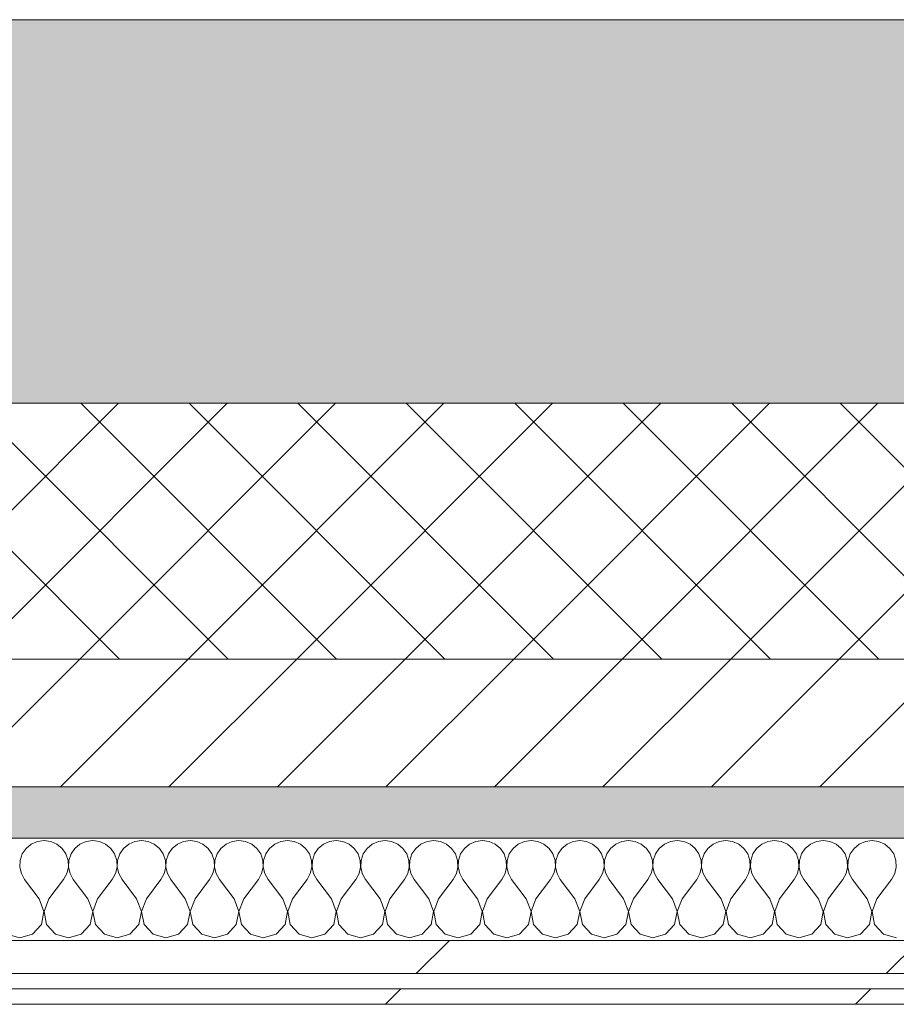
# Model space of a CAD drawing. Header units: millimetres. Extents: x -30280 to 19093, y -18706 to 4378.
# Tile 12 of 142: x -15305 to -14962, y -12404 to -12019. Entities that reach past the tile are written whole.
import ezdxf

# ---------------------------------------------------------------- set-up
doc = ezdxf.new("R2010")
doc.units = ezdxf.units.MM
doc.header["$MEASUREMENT"] = 0
doc.linetypes.add('Wipeout_Contour', pattern=[1000, 0, -1000])
doc.layers.add('12_FAÇ_Façana', color=7, linetype='Continuous')
doc.layers.add('Nuevo_08_E_Envans secs', color=7, linetype='Continuous')
for name, color, linetype, lineweight, true_color in [('12_FAÇ_Façana_Pluma_Nº__102', 7, 'Continuous', 5, 0xcccccc), ('12_FAÇ_Façana_Pluma_Nº__174', 7, 'Continuous', 13, 0xe4ad2c), ('12_FAÇ_Façana_Pluma_Nº__176', 7, 'Continuous', 15, 0x93a0c6), ('Nuevo_08_E_Envans secs_Pluma_Nº__102', 7, 'Continuous', 5, 0xcccccc), ('Nuevo_08_E_Envans secs_Pluma_Nº__171', 171, 'Continuous', 13, 0xaaaaff), ('Nuevo_08_E_Envans secs_Pluma_Nº__177', 7, 'Continuous', 15, 0xf7e046)]:
    doc.layers.add(name, color=color, linetype=linetype, lineweight=lineweight, true_color=true_color)
for name, color, linetype, lineweight in [('12_FAÇ_Façana_Pluma_Nº__2', 8, 'Continuous', 5), ('12_FAÇ_Façana_Pluma_Nº__7', 7, 'Continuous', 5), ('Nuevo_08_E_Envans secs_Pluma_Nº__1', 7, 'Continuous', 5)]:
    doc.layers.add(name, color=color, linetype=linetype, lineweight=lineweight)
pattern_1 = [(45, (0, 0), (-183.8478, 183.8478), [195, -65]), (45, (7e-14, 183.85), (-183.8478, 183.8478), [195, -65])]

# ---------------------------------------------------------------- blocks, each defined once
blk = doc.blocks.new('Muro_25_1', base_point=(-14286.11, -12338.98))
at = {"layer": '12_FAÇ_Façana_Pluma_Nº__102', "linetype": 'Continuous', "lineweight": 0, "true_color": 0xe5e5e5}
blk.add_hatch(color=254, dxfattribs=at).paths.add_polyline_path([(-14286.11, -12018.98), (-17641.11, -12018.98), (-17641.11, -12168.98), (-14286.11, -12168.98)])
at = {"layer": '12_FAÇ_Façana_Pluma_Nº__174', "linetype": 'Continuous', "lineweight": 13, "true_color": 0xe4ad2c}
h = blk.add_hatch(dxfattribs=at)
h.set_pattern_fill('SATE_Aislamiento_0001', color=42, style=0, pattern_type=2)
h.set_pattern_definition([(45, (0, 0), (-21.213203, 21.213203), []), (135, (0, 0), (21.213203, 21.213203), [])])
h.paths.add_polyline_path([(-17641.11, -12268.98), (-14286.11, -12268.98), (-14286.11, -12168.98), (-17641.11, -12168.98)])
at = {"layer": '12_FAÇ_Façana_Pluma_Nº__176', "linetype": 'Continuous', "lineweight": 0, "true_color": 0x495063}
blk.add_hatch(color=251, dxfattribs=at).paths.add_polyline_path([(-17641.11, -12338.98), (-14286.11, -12338.98), (-14286.11, -12318.98), (-17641.11, -12318.98)])
at = {"layer": '12_FAÇ_Façana_Pluma_Nº__2', "linetype": 'Continuous', "lineweight": 5}
h = blk.add_hatch(dxfattribs=at)
h.set_pattern_fill('Ceramic_0001', color=8, style=0, pattern_type=2)
h.set_pattern_definition([(45, (0, 0), (-21.213203, 21.213203), [])])
h.paths.add_polyline_path([(-17641.11, -12318.98), (-14286.11, -12318.98), (-14286.11, -12268.98), (-17641.11, -12268.98)])
at = {"layer": '12_FAÇ_Façana_Pluma_Nº__7', "color": 7, "linetype": 'Continuous', "lineweight": 5}
for p, q in [((-17641.11, -12168.98), (-14286.11, -12168.98)), ((-17641.11, -12268.98), (-14286.11, -12268.98)), ((-17641.11, -12318.98), (-14286.11, -12318.98))]:
    blk.add_line(p, q, dxfattribs=at)
at = {"layer": '12_FAÇ_Façana_Pluma_Nº__7', "color": 7, "linetype": 'Continuous', "lineweight": 5, "flags": 128}
for points in [[(-14286.11, -12018.98), (-17641.11, -12018.98)], [(-17641.11, -12338.98), (-14286.11, -12338.98)]]:
    blk.add_lwpolyline(points, dxfattribs=at)
blk = doc.blocks.new('*X412')
at = {"layer": 'Nuevo_08_E_Envans secs_Pluma_Nº__102', "color": 254, "linetype": 'Continuous', "lineweight": 5, "true_color": 0xcccccc}
for p, q in [((-15302.27, -12343.03), (-15303.76, -12345.19)), ((-15300.25, -12341.35), (-15302.27, -12343.03)), ((-15297.84, -12340.29), (-15300.25, -12341.35)), ((-15295.24, -12339.93), (-15297.84, -12340.29)), ((-15292.64, -12340.29), (-15295.24, -12339.93)), ((-15290.23, -12341.35), (-15292.64, -12340.29)), ((-15288.21, -12343.03), (-15290.23, -12341.35)), ((-15286.72, -12345.19), (-15288.21, -12343.03)), ((-15283.22, -12343.03), (-15284.71, -12345.19)), ((-15281.2, -12341.35), (-15283.22, -12343.03)), ((-15278.79, -12340.29), (-15281.2, -12341.35)), ((-15276.19, -12339.93), (-15278.79, -12340.29)), ((-15273.59, -12340.29), (-15276.19, -12339.93)), ((-15271.18, -12341.35), (-15273.59, -12340.29)), ((-15269.16, -12343.03), (-15271.18, -12341.35)), ((-15267.67, -12345.19), (-15269.16, -12343.03)), ((-15264.17, -12343.03), (-15265.66, -12345.19)), ((-15262.15, -12341.35), (-15264.17, -12343.03)), ((-15259.75, -12340.29), (-15262.15, -12341.35)), ((-15257.14, -12339.93), (-15259.75, -12340.29)), ((-15254.54, -12340.29), (-15257.14, -12339.93)), ((-15252.14, -12341.35), (-15254.54, -12340.29)), ((-15250.11, -12343.03), (-15252.14, -12341.35)), ((-15248.62, -12345.19), (-15250.11, -12343.03)), ((-15245.13, -12343.03), (-15246.61, -12345.19)), ((-15243.1, -12341.35), (-15245.13, -12343.03)), ((-15240.7, -12340.29), (-15243.1, -12341.35)), ((-15238.1, -12339.93), (-15240.7, -12340.29)), ((-15235.49, -12340.29), (-15238.1, -12339.93)), ((-15233.09, -12341.35), (-15235.49, -12340.29)), ((-15231.06, -12343.03), (-15233.09, -12341.35)), ((-15229.58, -12345.19), (-15231.06, -12343.03)), ((-15226.08, -12343.03), (-15227.57, -12345.19)), ((-15224.05, -12341.35), (-15226.08, -12343.03)), ((-15221.65, -12340.29), (-15224.05, -12341.35)), ((-15219.05, -12339.93), (-15221.65, -12340.29)), ((-15216.45, -12340.29), (-15219.05, -12339.93)), ((-15214.04, -12341.35), (-15216.45, -12340.29)), ((-15212.02, -12343.03), (-15214.04, -12341.35)), ((-15210.53, -12345.19), (-15212.02, -12343.03)), ((-15207.03, -12343.03), (-15208.52, -12345.19)), ((-15205.01, -12341.35), (-15207.03, -12343.03)), ((-15202.6, -12340.29), (-15205.01, -12341.35)), ((-15200, -12339.93), (-15202.6, -12340.29)), ((-15197.4, -12340.29), (-15200, -12339.93)), ((-15194.99, -12341.35), (-15197.4, -12340.29)), ((-15192.97, -12343.03), (-15194.99, -12341.35)), ((-15191.48, -12345.19), (-15192.97, -12343.03)), ((-15187.98, -12343.03), (-15189.47, -12345.19)), ((-15185.96, -12341.35), (-15187.98, -12343.03)), ((-15183.55, -12340.29), (-15185.96, -12341.35)), ((-15180.95, -12339.93), (-15183.55, -12340.29)), ((-15178.35, -12340.29), (-15180.95, -12339.93)), ((-15175.95, -12341.35), (-15178.35, -12340.29)), ((-15173.92, -12343.03), (-15175.95, -12341.35)), ((-15172.43, -12345.19), (-15173.92, -12343.03)), ((-15168.94, -12343.03), (-15170.42, -12345.19)), ((-15166.91, -12341.35), (-15168.94, -12343.03)), ((-15164.51, -12340.29), (-15166.91, -12341.35)), ((-15161.9, -12339.93), (-15164.51, -12340.29)), ((-15159.3, -12340.29), (-15161.9, -12339.93)), ((-15156.9, -12341.35), (-15159.3, -12340.29)), ((-15154.87, -12343.03), (-15156.9, -12341.35)), ((-15153.39, -12345.19), (-15154.87, -12343.03)), ((-15149.89, -12343.03), (-15151.38, -12345.19)), ((-15147.86, -12341.35), (-15149.89, -12343.03)), ((-15145.46, -12340.29), (-15147.86, -12341.35)), ((-15142.86, -12339.93), (-15145.46, -12340.29)), ((-15140.25, -12340.29), (-15142.86, -12339.93)), ((-15137.85, -12341.35), (-15140.25, -12340.29)), ((-15135.83, -12343.03), (-15137.85, -12341.35)), ((-15134.34, -12345.19), (-15135.83, -12343.03)), ((-15130.84, -12343.03), (-15132.33, -12345.19)), ((-15128.82, -12341.35), (-15130.84, -12343.03)), ((-15126.41, -12340.29), (-15128.82, -12341.35)), ((-15123.81, -12339.93), (-15126.41, -12340.29)), ((-15121.21, -12340.29), (-15123.81, -12339.93)), ((-15118.8, -12341.35), (-15121.21, -12340.29)), ((-15116.78, -12343.03), (-15118.8, -12341.35)), ((-15115.29, -12345.19), (-15116.78, -12343.03)), ((-15111.79, -12343.03), (-15113.28, -12345.19)), ((-15109.77, -12341.35), (-15111.79, -12343.03)), ((-15107.36, -12340.29), (-15109.77, -12341.35)), ((-15104.76, -12339.93), (-15107.36, -12340.29)), ((-15102.16, -12340.29), (-15104.76, -12339.93)), ((-15099.75, -12341.35), (-15102.16, -12340.29)), ((-15097.73, -12343.03), (-15099.75, -12341.35)), ((-15096.24, -12345.19), (-15097.73, -12343.03)), ((-15092.74, -12343.03), (-15094.23, -12345.19)), ((-15090.72, -12341.35), (-15092.74, -12343.03)), ((-15088.32, -12340.29), (-15090.72, -12341.35)), ((-15085.71, -12339.93), (-15088.32, -12340.29)), ((-15083.11, -12340.29), (-15085.71, -12339.93)), ((-15080.71, -12341.35), (-15083.11, -12340.29)), ((-15078.68, -12343.03), (-15080.71, -12341.35)), ((-15077.2, -12345.19), (-15078.68, -12343.03)), ((-15073.7, -12343.03), (-15075.19, -12345.19)), ((-15071.67, -12341.35), (-15073.7, -12343.03)), ((-15069.27, -12340.29), (-15071.67, -12341.35)), ((-15066.67, -12339.93), (-15069.27, -12340.29)), ((-15064.06, -12340.29), (-15066.67, -12339.93)), ((-15061.66, -12341.35), (-15064.06, -12340.29)), ((-15059.64, -12343.03), (-15061.66, -12341.35)), ((-15058.15, -12345.19), (-15059.64, -12343.03)), ((-15054.65, -12343.03), (-15056.14, -12345.19)), ((-15052.63, -12341.35), (-15054.65, -12343.03)), ((-15050.22, -12340.29), (-15052.63, -12341.35)), ((-15047.62, -12339.93), (-15050.22, -12340.29)), ((-15045.02, -12340.29), (-15047.62, -12339.93)), ((-15042.61, -12341.35), (-15045.02, -12340.29)), ((-15040.59, -12343.03), (-15042.61, -12341.35)), ((-15039.1, -12345.19), (-15040.59, -12343.03)), ((-15035.6, -12343.03), (-15037.09, -12345.19)), ((-15033.58, -12341.35), (-15035.6, -12343.03)), ((-15031.17, -12340.29), (-15033.58, -12341.35)), ((-15028.57, -12339.93), (-15031.17, -12340.29)), ((-15025.97, -12340.29), (-15028.57, -12339.93)), ((-15023.56, -12341.35), (-15025.97, -12340.29)), ((-15021.54, -12343.03), (-15023.56, -12341.35)), ((-15020.05, -12345.19), (-15021.54, -12343.03)), ((-15016.55, -12343.03), (-15018.04, -12345.19)), ((-15014.53, -12341.35), (-15016.55, -12343.03)), ((-15012.13, -12340.29), (-15014.53, -12341.35)), ((-15009.52, -12339.93), (-15012.13, -12340.29)), ((-15006.92, -12340.29), (-15009.52, -12339.93)), ((-15004.52, -12341.35), (-15006.92, -12340.29)), ((-15002.49, -12343.03), (-15004.52, -12341.35)), ((-15001.01, -12345.19), (-15002.49, -12343.03)), ((-14997.51, -12343.03), (-14998.99, -12345.19)), ((-14995.48, -12341.35), (-14997.51, -12343.03)), ((-14993.08, -12340.29), (-14995.48, -12341.35)), ((-14990.48, -12339.93), (-14993.08, -12340.29)), ((-14987.87, -12340.29), (-14990.48, -12339.93)), ((-14985.47, -12341.35), (-14987.87, -12340.29)), ((-14983.45, -12343.03), (-14985.47, -12341.35)), ((-14981.96, -12345.19), (-14983.45, -12343.03)), ((-14978.46, -12343.03), (-14979.95, -12345.19)), ((-14976.44, -12341.35), (-14978.46, -12343.03)), ((-14974.03, -12340.29), (-14976.44, -12341.35)), ((-14971.43, -12339.93), (-14974.03, -12340.29)), ((-14968.83, -12340.29), (-14971.43, -12339.93)), ((-14966.42, -12341.35), (-14968.83, -12340.29)), ((-14964.4, -12343.03), (-14966.42, -12341.35)), ((-14962.91, -12345.19), (-14964.4, -12343.03)), ((-15303.76, -12345.19), (-15304.6, -12347.68)), ((-15285.88, -12347.68), (-15286.72, -12345.19)), ((-15284.71, -12345.19), (-15285.55, -12347.68)), ((-15266.83, -12347.68), (-15267.67, -12345.19)), ((-15265.66, -12345.19), (-15266.5, -12347.68)), ((-15247.78, -12347.68), (-15248.62, -12345.19)), ((-15246.61, -12345.19), (-15247.45, -12347.68)), ((-15228.74, -12347.68), (-15229.58, -12345.19)), ((-15227.57, -12345.19), (-15228.41, -12347.68)), ((-15209.69, -12347.68), (-15210.53, -12345.19)), ((-15208.52, -12345.19), (-15209.36, -12347.68)), ((-15190.64, -12347.68), (-15191.48, -12345.19)), ((-15189.47, -12345.19), (-15190.31, -12347.68)), ((-15171.59, -12347.68), (-15172.43, -12345.19)), ((-15170.42, -12345.19), (-15171.26, -12347.68)), ((-15152.55, -12347.68), (-15153.39, -12345.19)), ((-15151.38, -12345.19), (-15152.22, -12347.68)), ((-15133.5, -12347.68), (-15134.34, -12345.19)), ((-15132.33, -12345.19), (-15133.17, -12347.68)), ((-15114.45, -12347.68), (-15115.29, -12345.19)), ((-15113.28, -12345.19), (-15114.12, -12347.68)), ((-15095.4, -12347.68), (-15096.24, -12345.19)), ((-15094.23, -12345.19), (-15095.07, -12347.68)), ((-15076.36, -12347.68), (-15077.2, -12345.19)), ((-15075.19, -12345.19), (-15076.02, -12347.68)), ((-15057.31, -12347.68), (-15058.15, -12345.19)), ((-15056.14, -12345.19), (-15056.98, -12347.68)), ((-15038.26, -12347.68), (-15039.1, -12345.19)), ((-15037.09, -12345.19), (-15037.93, -12347.68)), ((-15019.21, -12347.68), (-15020.05, -12345.19)), ((-15018.04, -12345.19), (-15018.88, -12347.68)), ((-15000.17, -12347.68), (-15001.01, -12345.19)), ((-14998.99, -12345.19), (-14999.83, -12347.68)), ((-14981.12, -12347.68), (-14981.96, -12345.19)), ((-14979.95, -12345.19), (-14980.79, -12347.68)), ((-14962.07, -12347.68), (-14962.91, -12345.19)), ((-15304.6, -12347.68), (-15304.72, -12350.31)), ((-15304.72, -12350.31), (-15304.13, -12352.87)), ((-15286.35, -12352.87), (-15285.75, -12350.31)), ((-15285.75, -12350.31), (-15285.88, -12347.68)), ((-15285.55, -12347.68), (-15285.68, -12350.31)), ((-15285.68, -12350.31), (-15285.08, -12352.87)), ((-15267.3, -12352.87), (-15266.71, -12350.31)), ((-15266.71, -12350.31), (-15266.83, -12347.68)), ((-15266.5, -12347.68), (-15266.63, -12350.31)), ((-15266.63, -12350.31), (-15266.03, -12352.87)), ((-15248.25, -12352.87), (-15247.66, -12350.31)), ((-15247.66, -12350.31), (-15247.78, -12347.68)), ((-15247.45, -12347.68), (-15247.58, -12350.31)), ((-15247.58, -12350.31), (-15246.99, -12352.87)), ((-15229.2, -12352.87), (-15228.61, -12350.31)), ((-15228.61, -12350.31), (-15228.74, -12347.68)), ((-15228.41, -12347.68), (-15228.53, -12350.31)), ((-15228.53, -12350.31), (-15227.94, -12352.87)), ((-15210.16, -12352.87), (-15209.56, -12350.31)), ((-15209.56, -12350.31), (-15209.69, -12347.68)), ((-15209.36, -12347.68), (-15209.49, -12350.31)), ((-15209.49, -12350.31), (-15208.89, -12352.87)), ((-15191.11, -12352.87), (-15190.51, -12350.31)), ((-15190.51, -12350.31), (-15190.64, -12347.68)), ((-15190.31, -12347.68), (-15190.44, -12350.31)), ((-15190.44, -12350.31), (-15189.84, -12352.87)), ((-15172.06, -12352.87), (-15171.47, -12350.31)), ((-15171.47, -12350.31), (-15171.59, -12347.68)), ((-15171.26, -12347.68), (-15171.39, -12350.31)), ((-15171.39, -12350.31), (-15170.8, -12352.87)), ((-15153.01, -12352.87), (-15152.42, -12350.31)), ((-15152.42, -12350.31), (-15152.55, -12347.68)), ((-15152.22, -12347.68), (-15152.34, -12350.31)), ((-15152.34, -12350.31), (-15151.75, -12352.87)), ((-15133.97, -12352.87), (-15133.37, -12350.31)), ((-15133.37, -12350.31), (-15133.5, -12347.68)), ((-15133.17, -12347.68), (-15133.29, -12350.31)), ((-15133.29, -12350.31), (-15132.7, -12352.87)), ((-15114.92, -12352.87), (-15114.32, -12350.31)), ((-15114.32, -12350.31), (-15114.45, -12347.68)), ((-15114.12, -12347.68), (-15114.25, -12350.31)), ((-15114.25, -12350.31), (-15113.65, -12352.87)), ((-15095.87, -12352.87), (-15095.28, -12350.31)), ((-15095.28, -12350.31), (-15095.4, -12347.68)), ((-15095.07, -12347.68), (-15095.2, -12350.31)), ((-15095.2, -12350.31), (-15094.6, -12352.87)), ((-15076.82, -12352.87), (-15076.23, -12350.31)), ((-15076.23, -12350.31), (-15076.36, -12347.68)), ((-15076.02, -12347.68), (-15076.15, -12350.31)), ((-15076.15, -12350.31), (-15075.56, -12352.87)), ((-15057.78, -12352.87), (-15057.18, -12350.31)), ((-15057.18, -12350.31), (-15057.31, -12347.68)), ((-15056.98, -12347.68), (-15057.1, -12350.31)), ((-15057.1, -12350.31), (-15056.51, -12352.87)), ((-15038.73, -12352.87), (-15038.13, -12350.31)), ((-15038.13, -12350.31), (-15038.26, -12347.68)), ((-15037.93, -12347.68), (-15038.06, -12350.31)), ((-15038.06, -12350.31), (-15037.46, -12352.87)), ((-15019.68, -12352.87), (-15019.09, -12350.31)), ((-15019.09, -12350.31), (-15019.21, -12347.68)), ((-15018.88, -12347.68), (-15019.01, -12350.31)), ((-15019.01, -12350.31), (-15018.41, -12352.87)), ((-15000.63, -12352.87), (-15000.04, -12350.31)), ((-15000.04, -12350.31), (-15000.17, -12347.68)), ((-14999.83, -12347.68), (-14999.96, -12350.31)), ((-14999.96, -12350.31), (-14999.37, -12352.87)), ((-14981.59, -12352.87), (-14980.99, -12350.31)), ((-14980.99, -12350.31), (-14981.12, -12347.68)), ((-14980.79, -12347.68), (-14980.91, -12350.31)), ((-14980.91, -12350.31), (-14980.32, -12352.87)), ((-14962.54, -12352.87), (-14961.94, -12350.31)), ((-14961.94, -12350.31), (-14962.07, -12347.68)), ((-15304.13, -12352.87), (-15302.86, -12355.17)), ((-15287.62, -12355.17), (-15286.35, -12352.87)), ((-15285.08, -12352.87), (-15283.81, -12355.17)), ((-15268.57, -12355.17), (-15267.3, -12352.87)), ((-15266.03, -12352.87), (-15264.76, -12355.17)), ((-15249.52, -12355.17), (-15248.25, -12352.87)), ((-15246.99, -12352.87), (-15245.71, -12355.17)), ((-15230.48, -12355.17), (-15229.2, -12352.87)), ((-15227.94, -12352.87), (-15226.67, -12355.17)), ((-15211.43, -12355.17), (-15210.16, -12352.87)), ((-15208.89, -12352.87), (-15207.62, -12355.17)), ((-15192.38, -12355.17), (-15191.11, -12352.87)), ((-15189.84, -12352.87), (-15188.57, -12355.17)), ((-15173.33, -12355.17), (-15172.06, -12352.87)), ((-15170.8, -12352.87), (-15169.52, -12355.17)), ((-15154.29, -12355.17), (-15153.01, -12352.87)), ((-15151.75, -12352.87), (-15150.48, -12355.17)), ((-15135.24, -12355.17), (-15133.97, -12352.87)), ((-15132.7, -12352.87), (-15131.43, -12355.17)), ((-15116.19, -12355.17), (-15114.92, -12352.87)), ((-15113.65, -12352.87), (-15112.38, -12355.17)), ((-15097.14, -12355.17), (-15095.87, -12352.87)), ((-15094.6, -12352.87), (-15093.33, -12355.17)), ((-15078.1, -12355.17), (-15076.82, -12352.87)), ((-15075.56, -12352.87), (-15074.29, -12355.17)), ((-15059.05, -12355.17), (-15057.78, -12352.87)), ((-15056.51, -12352.87), (-15055.24, -12355.17)), ((-15040, -12355.17), (-15038.73, -12352.87)), ((-15037.46, -12352.87), (-15036.19, -12355.17)), ((-15020.95, -12355.17), (-15019.68, -12352.87)), ((-15018.41, -12352.87), (-15017.14, -12355.17)), ((-15001.9, -12355.17), (-15000.63, -12352.87)), ((-14999.37, -12352.87), (-14998.1, -12355.17)), ((-14982.86, -12355.17), (-14981.59, -12352.87)), ((-14980.32, -12352.87), (-14979.05, -12355.17)), ((-14963.81, -12355.17), (-14962.54, -12352.87)), ((-15297.14, -12362.79), (-15302.86, -12355.17)), ((-15293.33, -12362.79), (-15287.62, -12355.17)), ((-15278.1, -12362.79), (-15283.81, -12355.17)), ((-15274.29, -12362.79), (-15268.57, -12355.17)), ((-15259.05, -12362.79), (-15264.76, -12355.17)), ((-15255.24, -12362.79), (-15249.52, -12355.17)), ((-15240, -12362.79), (-15245.71, -12355.17)), ((-15236.19, -12362.79), (-15230.48, -12355.17)), ((-15220.95, -12362.79), (-15226.67, -12355.17)), ((-15217.14, -12362.79), (-15211.43, -12355.17)), ((-15201.9, -12362.79), (-15207.62, -12355.17)), ((-15198.1, -12362.79), (-15192.38, -12355.17)), ((-15182.86, -12362.79), (-15188.57, -12355.17)), ((-15179.05, -12362.79), (-15173.33, -12355.17)), ((-15163.81, -12362.79), (-15169.52, -12355.17)), ((-15160, -12362.79), (-15154.29, -12355.17)), ((-15144.76, -12362.79), (-15150.48, -12355.17)), ((-15140.95, -12362.79), (-15135.24, -12355.17)), ((-15125.71, -12362.79), (-15131.43, -12355.17)), ((-15121.9, -12362.79), (-15116.19, -12355.17)), ((-15106.67, -12362.79), (-15112.38, -12355.17)), ((-15102.86, -12362.79), (-15097.14, -12355.17)), ((-15087.62, -12362.79), (-15093.33, -12355.17)), ((-15083.81, -12362.79), (-15078.1, -12355.17)), ((-15068.57, -12362.79), (-15074.29, -12355.17)), ((-15064.76, -12362.79), (-15059.05, -12355.17)), ((-15049.52, -12362.79), (-15055.24, -12355.17)), ((-15045.71, -12362.79), (-15040, -12355.17)), ((-15030.48, -12362.79), (-15036.19, -12355.17)), ((-15026.67, -12362.79), (-15020.95, -12355.17)), ((-15011.43, -12362.79), (-15017.14, -12355.17)), ((-15007.62, -12362.79), (-15001.9, -12355.17)), ((-14992.38, -12362.79), (-14998.1, -12355.17)), ((-14988.57, -12362.79), (-14982.86, -12355.17)), ((-14973.33, -12362.79), (-14979.05, -12355.17)), ((-14969.52, -12362.79), (-14963.81, -12355.17)), ((-15295.28, -12367.64), (-15297.14, -12362.79)), ((-15293.33, -12362.79), (-15295.2, -12367.64)), ((-15276.23, -12367.64), (-15278.1, -12362.79)), ((-15274.29, -12362.79), (-15276.15, -12367.64)), ((-15257.18, -12367.64), (-15259.05, -12362.79)), ((-15255.24, -12362.79), (-15257.1, -12367.64)), ((-15238.13, -12367.64), (-15240, -12362.79)), ((-15236.19, -12362.79), (-15238.06, -12367.64)), ((-15219.09, -12367.64), (-15220.95, -12362.79)), ((-15217.14, -12362.79), (-15219.01, -12367.64)), ((-15200.04, -12367.64), (-15201.9, -12362.79)), ((-15198.1, -12362.79), (-15199.96, -12367.64)), ((-15180.99, -12367.64), (-15182.86, -12362.79)), ((-15179.05, -12362.79), (-15180.91, -12367.64)), ((-15161.94, -12367.64), (-15163.81, -12362.79)), ((-15160, -12362.79), (-15161.87, -12367.64)), ((-15142.9, -12367.64), (-15144.76, -12362.79)), ((-15140.95, -12362.79), (-15142.82, -12367.64)), ((-15123.85, -12367.64), (-15125.71, -12362.79)), ((-15121.9, -12362.79), (-15123.77, -12367.64)), ((-15104.8, -12367.64), (-15106.67, -12362.79)), ((-15102.86, -12362.79), (-15104.72, -12367.64)), ((-15085.75, -12367.64), (-15087.62, -12362.79)), ((-15083.81, -12362.79), (-15085.68, -12367.64)), ((-15066.71, -12367.64), (-15068.57, -12362.79)), ((-15064.76, -12362.79), (-15066.63, -12367.64)), ((-15047.66, -12367.64), (-15049.52, -12362.79)), ((-15045.71, -12362.79), (-15047.58, -12367.64)), ((-15028.61, -12367.64), (-15030.48, -12362.79)), ((-15026.67, -12362.79), (-15028.53, -12367.64)), ((-15009.56, -12367.64), (-15011.43, -12362.79)), ((-15007.62, -12362.79), (-15009.49, -12367.64)), ((-14990.51, -12367.64), (-14992.38, -12362.79)), ((-14988.57, -12362.79), (-14990.44, -12367.64)), ((-14971.47, -12367.64), (-14973.33, -12362.79)), ((-14969.52, -12362.79), (-14971.39, -12367.64)), ((-15296.24, -12372.76), (-15295.28, -12367.64)), ((-15295.2, -12367.64), (-15294.23, -12372.76)), ((-15277.2, -12372.76), (-15276.23, -12367.64)), ((-15276.15, -12367.64), (-15275.19, -12372.76)), ((-15258.15, -12372.76), (-15257.18, -12367.64)), ((-15257.1, -12367.64), (-15256.14, -12372.76)), ((-15239.1, -12372.76), (-15238.13, -12367.64)), ((-15238.06, -12367.64), (-15237.09, -12372.76)), ((-15220.05, -12372.76), (-15219.09, -12367.64)), ((-15219.01, -12367.64), (-15218.04, -12372.76)), ((-15201.01, -12372.76), (-15200.04, -12367.64)), ((-15199.96, -12367.64), (-15198.99, -12372.76)), ((-15181.96, -12372.76), (-15180.99, -12367.64)), ((-15180.91, -12367.64), (-15179.95, -12372.76)), ((-15162.91, -12372.76), (-15161.94, -12367.64)), ((-15161.87, -12367.64), (-15160.9, -12372.76)), ((-15143.86, -12372.76), (-15142.9, -12367.64)), ((-15142.82, -12367.64), (-15141.85, -12372.76)), ((-15124.81, -12372.76), (-15123.85, -12367.64)), ((-15123.77, -12367.64), (-15122.8, -12372.76)), ((-15105.77, -12372.76), (-15104.8, -12367.64)), ((-15104.72, -12367.64), (-15103.76, -12372.76)), ((-15086.72, -12372.76), (-15085.75, -12367.64)), ((-15085.68, -12367.64), (-15084.71, -12372.76)), ((-15067.67, -12372.76), (-15066.71, -12367.64)), ((-15066.63, -12367.64), (-15065.66, -12372.76)), ((-15048.62, -12372.76), (-15047.66, -12367.64)), ((-15047.58, -12367.64), (-15046.61, -12372.76)), ((-15029.58, -12372.76), (-15028.61, -12367.64)), ((-15028.53, -12367.64), (-15027.57, -12372.76)), ((-15010.53, -12372.76), (-15009.56, -12367.64)), ((-15009.49, -12367.64), (-15008.52, -12372.76)), ((-14991.48, -12372.76), (-14990.51, -12367.64)), ((-14990.44, -12367.64), (-14989.47, -12372.76)), ((-14972.43, -12372.76), (-14971.47, -12367.64)), ((-14971.39, -12367.64), (-14970.42, -12372.76)), ((-15299.75, -12376.6), (-15296.24, -12372.76)), ((-15294.23, -12372.76), (-15290.72, -12376.6)), ((-15280.71, -12376.6), (-15277.2, -12372.76)), ((-15275.19, -12372.76), (-15271.67, -12376.6)), ((-15261.66, -12376.6), (-15258.15, -12372.76)), ((-15256.14, -12372.76), (-15252.63, -12376.6)), ((-15242.61, -12376.6), (-15239.1, -12372.76)), ((-15237.09, -12372.76), (-15233.58, -12376.6)), ((-15223.56, -12376.6), (-15220.05, -12372.76)), ((-15218.04, -12372.76), (-15214.53, -12376.6)), ((-15204.52, -12376.6), (-15201.01, -12372.76)), ((-15198.99, -12372.76), (-15195.48, -12376.6)), ((-15185.47, -12376.6), (-15181.96, -12372.76)), ((-15179.95, -12372.76), (-15176.44, -12376.6)), ((-15166.42, -12376.6), (-15162.91, -12372.76)), ((-15160.9, -12372.76), (-15157.39, -12376.6)), ((-15147.37, -12376.6), (-15143.86, -12372.76)), ((-15141.85, -12372.76), (-15138.34, -12376.6)), ((-15128.33, -12376.6), (-15124.81, -12372.76)), ((-15122.8, -12372.76), (-15119.29, -12376.6)), ((-15109.28, -12376.6), (-15105.77, -12372.76)), ((-15103.76, -12372.76), (-15100.25, -12376.6)), ((-15090.23, -12376.6), (-15086.72, -12372.76)), ((-15084.71, -12372.76), (-15081.2, -12376.6)), ((-15071.18, -12376.6), (-15067.67, -12372.76)), ((-15065.66, -12372.76), (-15062.15, -12376.6)), ((-15052.14, -12376.6), (-15048.62, -12372.76)), ((-15046.61, -12372.76), (-15043.1, -12376.6)), ((-15033.09, -12376.6), (-15029.58, -12372.76)), ((-15027.57, -12372.76), (-15024.05, -12376.6)), ((-15014.04, -12376.6), (-15010.53, -12372.76)), ((-15008.52, -12372.76), (-15005.01, -12376.6)), ((-14994.99, -12376.6), (-14991.48, -12372.76)), ((-14989.47, -12372.76), (-14985.96, -12376.6)), ((-14975.95, -12376.6), (-14972.43, -12372.76)), ((-14970.42, -12372.76), (-14966.91, -12376.6)), ((-15309.77, -12376.6), (-15304.76, -12378.02)), ((-15304.76, -12378.02), (-15299.75, -12376.6)), ((-15290.72, -12376.6), (-15285.71, -12378.02)), ((-15285.71, -12378.02), (-15280.71, -12376.6)), ((-15271.67, -12376.6), (-15266.67, -12378.02)), ((-15266.67, -12378.02), (-15261.66, -12376.6)), ((-15252.63, -12376.6), (-15247.62, -12378.02)), ((-15247.62, -12378.02), (-15242.61, -12376.6)), ((-15233.58, -12376.6), (-15228.57, -12378.02)), ((-15228.57, -12378.02), (-15223.56, -12376.6)), ((-15214.53, -12376.6), (-15209.52, -12378.02)), ((-15209.52, -12378.02), (-15204.52, -12376.6)), ((-15195.48, -12376.6), (-15190.48, -12378.02)), ((-15190.48, -12378.02), (-15185.47, -12376.6)), ((-15176.44, -12376.6), (-15171.43, -12378.02)), ((-15171.43, -12378.02), (-15166.42, -12376.6)), ((-15157.39, -12376.6), (-15152.38, -12378.02)), ((-15152.38, -12378.02), (-15147.37, -12376.6)), ((-15138.34, -12376.6), (-15133.33, -12378.02)), ((-15133.33, -12378.02), (-15128.33, -12376.6)), ((-15119.29, -12376.6), (-15114.29, -12378.02)), ((-15114.29, -12378.02), (-15109.28, -12376.6)), ((-15100.25, -12376.6), (-15095.24, -12378.02)), ((-15095.24, -12378.02), (-15090.23, -12376.6)), ((-15081.2, -12376.6), (-15076.19, -12378.02)), ((-15076.19, -12378.02), (-15071.18, -12376.6)), ((-15062.15, -12376.6), (-15057.14, -12378.02)), ((-15057.14, -12378.02), (-15052.14, -12376.6)), ((-15043.1, -12376.6), (-15038.1, -12378.02)), ((-15038.1, -12378.02), (-15033.09, -12376.6)), ((-15024.05, -12376.6), (-15019.05, -12378.02)), ((-15019.05, -12378.02), (-15014.04, -12376.6)), ((-15005.01, -12376.6), (-15000, -12378.02)), ((-15000, -12378.02), (-14994.99, -12376.6)), ((-14985.96, -12376.6), (-14980.95, -12378.02)), ((-14980.95, -12378.02), (-14975.95, -12376.6)), ((-14966.91, -12376.6), (-14961.9, -12378.02))]:
    blk.add_line(p, q, dxfattribs=at)
blk = doc.blocks.new('Muro_112_1', base_point=(-17641.11, -12338.98))
at = {"layer": 'Nuevo_08_E_Envans secs_Pluma_Nº__1', "color": 7, "linetype": 'Continuous', "lineweight": 5, "flags": 128}
blk.add_lwpolyline([(-14286.11, -12338.98), (-17641.11, -12338.98)], dxfattribs=at)
at = {"color": 254, "linetype": 'Wipeout_Contour', "lineweight": 0, "ltscale": 80924.457459}
blk.add_wipeout([(-17641.11, -12391.98), (-14286.11, -12391.98), (-14286.11, -12378.98), (-17641.11, -12378.98)], dxfattribs=at).dxf.layer = 'Nuevo_08_E_Envans secs'
at = {"color": 254, "linetype": 'Wipeout_Contour', "lineweight": 0, "ltscale": 80962.589816}
blk.add_wipeout([(-17641.11, -12403.98), (-14286.11, -12403.98), (-14286.11, -12397.98), (-17641.11, -12397.98)], dxfattribs=at).dxf.layer = 'Nuevo_08_E_Envans secs'
at = {"layer": 'Nuevo_08_E_Envans secs_Pluma_Nº__171', "linetype": 'Continuous', "lineweight": 13, "true_color": 0xaaaaff}
h = blk.add_hatch(dxfattribs=at)
h.set_pattern_fill('Panellat_HPL_0001', color=161, style=0, pattern_type=2)
h.set_pattern_definition(pattern_1)
h.paths.add_polyline_path([(-17641.11, -12403.98), (-14286.11, -12403.98), (-14286.11, -12397.98), (-17641.11, -12397.98)])
at = {"layer": 'Nuevo_08_E_Envans secs_Pluma_Nº__177', "linetype": 'Continuous', "lineweight": 15, "true_color": 0xf7e046}
h = blk.add_hatch(dxfattribs=at)
h.set_pattern_fill('Panellat_HPL_0001', color=53, style=0, pattern_type=2)
h.set_pattern_definition(pattern_1)
h.paths.add_polyline_path([(-17641.11, -12391.98), (-14286.11, -12391.98), (-14286.11, -12378.98), (-17641.11, -12378.98)])
at = {"layer": 'Nuevo_08_E_Envans secs_Pluma_Nº__1', "color": 7, "linetype": 'Continuous', "lineweight": 5}
for p, q in [((-17641.11, -12378.98), (-14286.11, -12378.98)), ((-17641.11, -12391.98), (-14286.11, -12391.98)), ((-17641.11, -12397.98), (-14286.11, -12397.98))]:
    blk.add_line(p, q, dxfattribs=at)
at = {"layer": 'Nuevo_08_E_Envans secs_Pluma_Nº__1', "color": 7, "linetype": 'Continuous', "lineweight": 5, "flags": 128}
blk.add_lwpolyline([(-17641.11, -12403.98), (-14286.11, -12403.98)], dxfattribs=at)
at = {"layer": 'Nuevo_08_E_Envans secs', "color": 7, "lineweight": 20}
blk.add_blockref('*X412', (0, 0), dxfattribs=at)

msp = doc.modelspace()

# ---------------------------------------------------------------- block references
at = {"layer": '12_FAÇ_Façana', "color": 7, "lineweight": 20}
msp.add_blockref('Muro_25_1', (-14286.11, -12338.98), dxfattribs=at)

# ---------------------------------------------------------------- next in the draw order: block references
at = {"layer": 'Nuevo_08_E_Envans secs', "color": 7, "lineweight": 20}
msp.add_blockref('Muro_112_1', (-17641.11, -12338.98), dxfattribs=at)

doc.saveas('drawing.dxf')
